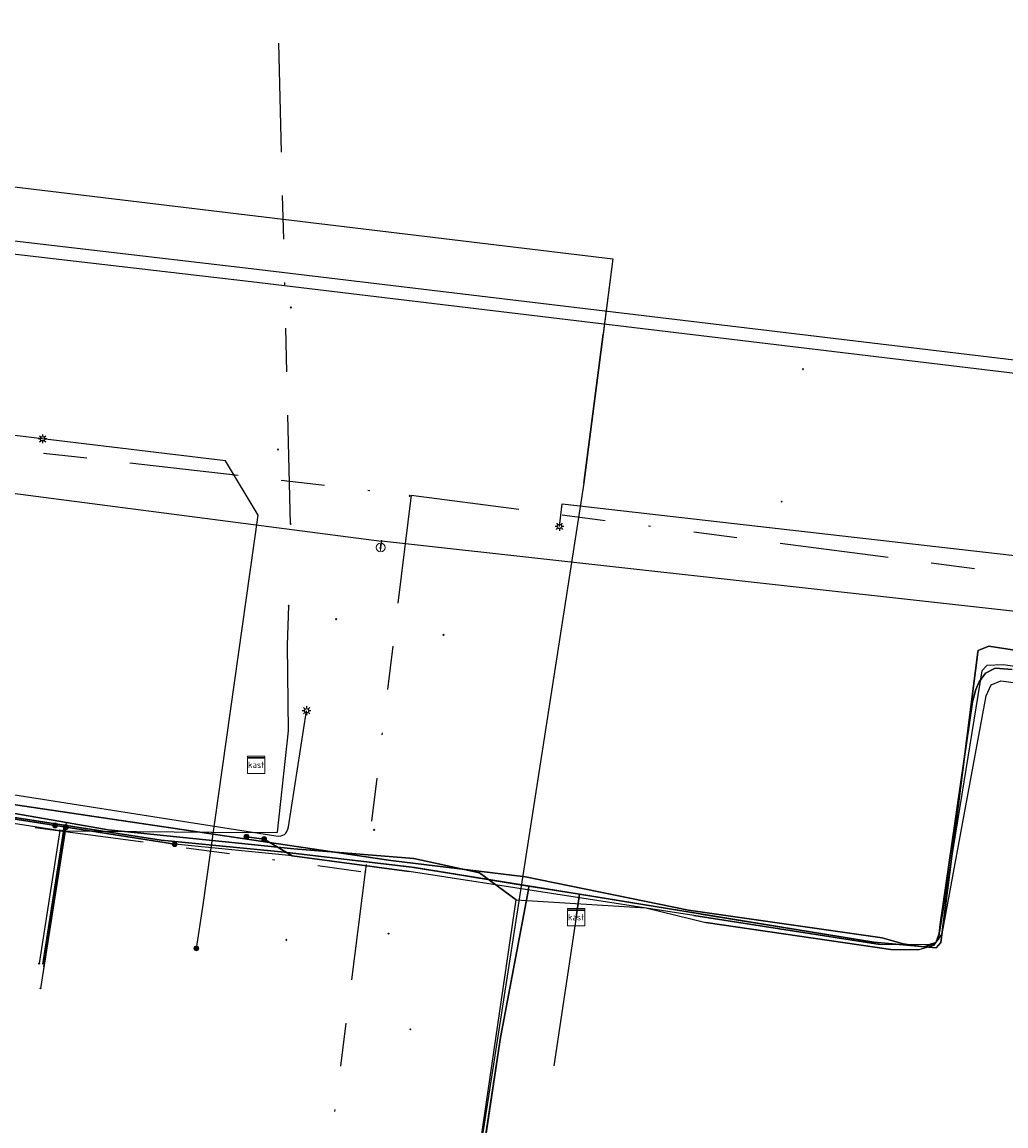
# Model space of a CAD drawing. Header units: metres. Extents: x 253430 to 254090, y 592748 to 593165.
# Tile 58 of 146: x 253719 to 253765, y 592836 to 592887. Entities that reach past the tile are written whole.
import ezdxf
from ezdxf.enums import TextEntityAlignment as Align
from ezdxf.lldxf.tags import DXFTag

# ---------------------------------------------------------------- set-up
doc = ezdxf.new("R2010")
doc.units = ezdxf.units.M
doc.linetypes.add('RI-OVERIG-SO', pattern=[17, 5, -2, 2, -2, 0, -2, 2, -2])
for name, color, linetype in [('B-WE-IE-MEUBILAIR-S', 7, 'Continuous'), ('B-WE-KL-DATA-G', 90, 'KL-DATA-SO'), ('B-WE-KL-DATA_DUCT-G', 90, 'Continuous'), ('B-WE-KL-DATA_HULPSTUK-S', 90, 'Continuous'), ('B-WE-KL-DATA_KABELBED-G', 90, 'Continuous'), ('B-WE-KL-DATA_MANTELBUIS-G', 90, 'Continuous'), ('B-WE-KL-ET_LS-G', 190, 'KL-LS-SO'), ('B-WE-KL-ET_LS_DUCT-G', 190, 'Continuous'), ('B-WE-KL-ET_LS_HULPSTUK-S', 190, 'Continuous'), ('B-WE-KL-ET_LS_KABELBED-G', 190, 'Continuous'), ('B-WE-KL-ET_LS_MANTELBUIS-G', 190, 'Continuous'), ('B-WE-KL-ET_MS-G', 130, 'KL-MS-SO'), ('B-WE-KL-ET_MS_DUCT-G', 130, 'Continuous'), ('B-WE-KL-ET_MS_KABELBED-G', 130, 'Continuous'), ('B-WE-KL-ET_MS_MANTELBUIS-G', 130, 'Continuous'), ('B-WE-KL-GAS_HD-G', 30, 'KL-GAS_HD-SO'), ('B-WE-KL-GAS_LD-G', 50, 'KL-GAS_LD-SO'), ('B-WE-KL-WATER-G', 170, 'KL-WATER-SO'), ('B-WE-KL-WATER_HULPSTUK-S', 170, 'Continuous'), ('B-WE-RI-VRIJVERVAL-G', 210, 'RI-OVERIG-SO'), ('B-WE-RI-VRIJVERVAL_HULPSTUK-S', 210, 'Continuous'), ('V-WE-KL-WATER_HULPSTUK-S', 170, 'Continuous')]:
    doc.layers.add(name, color=color, linetype=linetype)
doc.styles.add('NLCS-ISO', font='txt')
doc.styles.get("Standard").update_dxf_attribs({"font": 'simplex.shx'})
tags = doc.linetypes.add('KL-DATA-SO', pattern='A,4,-1,[101,NLCS.SHX,S=0.5,R=0,X=0,Y=0],-1,4,-1,["D",Standard,S=1,R=0,X=-0.25,Y=-0.5],-1.5', length=12.5).pattern_tags.tags
tags[18] = DXFTag(74, 10)
tags = doc.linetypes.add('KL-GAS_HD-SO', pattern='A,4,-1,[69,NLCS.SHX,S=0.5,R=0,X=0,Y=0],-1,4,-1,["H",Standard,S=1,R=0,X=0,Y=-0.5],-2', length=13).pattern_tags.tags
tags[18] = DXFTag(74, 10)
tags = doc.linetypes.add('KL-GAS_LD-SO', pattern='A,4,-1,[69,NLCS.SHX,S=0.5,R=0,X=0,Y=0],-1,4,-1,["L",Standard,S=1,R=0,X=0.25,Y=-0.5],-2', length=13).pattern_tags.tags
tags[18] = DXFTag(74, 10)
tags = doc.linetypes.add('KL-LS-SO', pattern='A,4,-1,[103,NLCS.SHX,S=0.75,R=0,X=0,Y=0],-1,4,-1,["L",Standard,S=1,R=0,X=0,Y=-0.5],-2', length=13).pattern_tags.tags
tags[18] = DXFTag(74, 10)
tags = doc.linetypes.add('KL-MS-SO', pattern='A,4,-1,[103,NLCS.SHX,S=0.75,R=0,X=0,Y=0],-1,4,-1,["M",Standard,S=1,R=0,X=0,Y=-0.5],-2', length=13).pattern_tags.tags
tags[18] = DXFTag(74, 10)
doc.linetypes.add('KL-WATER-SO', pattern='A,7,-0.5,[168,NLCS.SHX,S=0.75,R=0,X=0.75,Y=0],-2', length=9.5)

# ---------------------------------------------------------------- blocks, each defined once
blk = doc.blocks.new('SKL-WTB_HULP_OVERIG-SO')
at = {"color": 0, "linetype": 'ByBlock', "lineweight": 18}
for points in [[(-0.14, 0.14), (0.14, -0.14)], [(0.14, 0.14), (-0.14, -0.14)]]:
    blk.add_lwpolyline(points, dxfattribs=at)
at = {"color": 0, "linetype": 'ByBlock', "lineweight": 18, "style": 'NLCS-ISO', "flags": 1}
for tag, p in [('TYPE', (1.5, 0)), ('OMSCHRIJVING', (1.5, -3)), ('LABEL', (1.5, -1.5))]:
    blk.add_attdef(tag, p, '', height=1, dxfattribs=at)
blk = doc.blocks.new('SKL-WTB_HULP_AFSLUITER-SO')
at = {"color": 0, "linetype": 'ByBlock', "lineweight": 18}
blk.add_lwpolyline([(0, 0.8), (0, -0.8)], dxfattribs=at)
blk.add_circle((0, 0), 1, dxfattribs=at)
at = {"color": 0, "linetype": 'ByBlock', "lineweight": 18, "style": 'NLCS-ISO', "flags": 1}
for tag, p in [('TYPE', (1.5, 0)), ('OMSCHRIJVING', (1.5, -3)), ('LABEL', (1.5, -1.5))]:
    blk.add_attdef(tag, p, '', height=1, dxfattribs=at)
blk = doc.blocks.new('SKL-WTB_HULP_KAST-SO')
at = {"color": 0, "linetype": 'ByBlock', "lineweight": 18}
for points in [[(-2, 2), (2, 2), (2, 1.68), (-2, 1.68)], [(-2, 1.52), (2, 1.52), (2, -2), (-2, -2)]]:
    blk.add_lwpolyline(points, close=True, dxfattribs=at)
at = {"color": 0, "linetype": 'ByBlock', "lineweight": 18, "style": 'NLCS-ISO'}
blk.add_text('kast', height=1.5, dxfattribs=at).set_placement((0, 0), align=Align.MIDDLE_CENTER)
at = {"color": 0, "linetype": 'ByBlock', "lineweight": 18, "style": 'NLCS-ISO', "flags": 1}
for tag, p in [('TYPE', (2.5, 0)), ('OMSCHRIJVING', (2.5, -3)), ('LABEL', (2.5, -1.5))]:
    blk.add_attdef(tag, p, '', height=1, dxfattribs=at)
blk = doc.blocks.new('SKL-WTB_HULP_MOF-SO')
at = {"linetype": 'ByBlock', "lineweight": 18}
h = blk.add_hatch(color=0, dxfattribs=at)
h.dxf.hatch_style = 1
h.paths.add_polyline_path([(-0.5625, 0, 1), (0.5625, 0, 1)])
at = {"color": 0, "linetype": 'ByBlock', "lineweight": 18}
blk.add_circle((0, 0), 0.5625, dxfattribs=at)
at = {"color": 0, "linetype": 'ByBlock', "lineweight": 18, "style": 'NLCS-ISO', "flags": 1}
for tag, p in [('TYPE', (1.5, 0)), ('OMSCHRIJVING', (1.5, -3)), ('LABEL', (1.5, -1.5))]:
    blk.add_attdef(tag, p, '', height=1, dxfattribs=at)
blk = doc.blocks.new('SIE-MEUBILAIR_PAAL_LICHTMAST-SO')
for points in [[(-0.62, 0), (-1, 0)], [(-0.71, 0.71), (-0.44, 0.44)], [(0, 1), (0, 0.62)], [(0.44, 0.44), (0.71, 0.71)], [(1, 0), (0.62, 0)], [(-0.71, -0.71), (-0.44, -0.44)], [(0, -0.62), (0, -1)], [(0.44, -0.44), (0.71, -0.71)]]:
    blk.add_lwpolyline(points)
blk.add_circle((0, 0), 0.5)
blk = doc.blocks.new('SRI-HULP_OVERIG-SO')
at = {"color": 0, "linetype": 'ByBlock', "lineweight": 18}
for points in [[(-0.14, 0.14), (0.14, -0.14)], [(0.14, 0.14), (-0.14, -0.14)]]:
    blk.add_lwpolyline(points, dxfattribs=at)
at = {"color": 0, "linetype": 'ByBlock', "lineweight": 18, "style": 'NLCS-ISO', "flags": 1}
for tag, p in [('TYPE', (1.5, 0)), ('OMSCHRIJVING', (1.5, -3)), ('LABEL', (1.5, -1.5))]:
    blk.add_attdef(tag, p, '', height=1, dxfattribs=at)

msp = doc.modelspace()

# ---------------------------------------------------------------- linework, layer by layer
at = {"layer": 'B-WE-KL-DATA-G'}
for points in [[(253598.38, 592862.549), (253599.316, 592868.541), (253609.442, 592866.965), (253627.025, 592864.071), (253630.637, 592863.474), (253638.983, 592862.084), (253641.799, 592861.745), (253648.192, 592860.922), (253725.776, 592848.936), (253731.444, 592848.38), (253737.295, 592847.688), (253737.416, 592847.67), (253744.99, 592846.444), (253744.833, 592845.393)], [(253609.742, 592860.774), (253609.758, 592860.873), (253611.171, 592866.681), (253630.637, 592863.474), (253638.983, 592862.084), (253641.799, 592861.745), (253648.192, 592860.922), (253725.776, 592848.936), (253731.444, 592848.38), (253737.295, 592847.688), (253737.416, 592847.67), (253744.99, 592846.444), (253744.833, 592845.393)], [(253610.731, 592860.621), (253610.746, 592860.72), (253611.171, 592866.681), (253630.637, 592863.474), (253638.983, 592862.084), (253641.799, 592861.745), (253648.192, 592860.922), (253725.776, 592848.936), (253731.444, 592848.38), (253737.295, 592847.688), (253737.416, 592847.67), (253744.99, 592846.444), (253744.833, 592845.393)], [(253616.746, 592859.681), (253617.672, 592865.611), (253630.637, 592863.474), (253638.983, 592862.084), (253641.799, 592861.745), (253648.192, 592860.922), (253725.776, 592848.936), (253731.444, 592848.38), (253737.295, 592847.688), (253737.416, 592847.67), (253744.99, 592846.444), (253744.833, 592845.393)], [(253648.111, 592854.204), (253649.109, 592860.78), (253725.776, 592848.936), (253731.444, 592848.38), (253737.295, 592847.688), (253737.416, 592847.67), (253744.99, 592846.444), (253744.833, 592845.393)], [(253744.833, 592845.393), (253744.99, 592846.444), (253737.416, 592847.67), (253737.295, 592847.688), (253731.444, 592848.38), (253725.776, 592848.936), (253648.192, 592860.922)], [(253654.537, 592853.227), (253655.533, 592859.788), (253725.776, 592848.936), (253731.444, 592848.38), (253737.295, 592847.688), (253737.416, 592847.67), (253744.99, 592846.444), (253744.833, 592845.393)], [(253744.833, 592845.393), (253744.99, 592846.444), (253742.67, 592846.821), (253737.295, 592847.688), (253731.444, 592848.38), (253725.776, 592848.936), (253661.463, 592858.872), (253660.469, 592852.326)], [(253744.833, 592845.393), (253744.99, 592846.444), (253742.67, 592846.821), (253737.295, 592847.688), (253731.444, 592848.38), (253725.776, 592848.936), (253667.663, 592857.914), (253666.671, 592851.382)], [(253783.442, 592854.792), (253763.802, 592857.853), (253763.303, 592857.643), (253763.289, 592857.577), (253761.591, 592844.225), (253761.381, 592843.979), (253758.509, 592844.249), (253744.99, 592846.444), (253744.833, 592845.393)], [(253744.833, 592845.393), (253744.99, 592846.444), (253758.509, 592844.249), (253761.381, 592843.979), (253761.591, 592844.225), (253763.289, 592857.577), (253763.303, 592857.643), (253763.802, 592857.853), (253783.442, 592854.792), (253795.405, 592852.957), (253795.352, 592852.556), (253793.527, 592840.048), (253792.79, 592834.774), (253791.979, 592829.434), (253787.915, 592801.58), (253787.418, 592801.655)], [(253783.442, 592854.792), (253763.802, 592857.853), (253763.303, 592857.643), (253763.289, 592857.577), (253761.591, 592844.225), (253761.381, 592843.979), (253758.509, 592844.249), (253744.99, 592846.444), (253744.833, 592845.393)], [(253783.442, 592854.792), (253763.802, 592857.853), (253763.303, 592857.643), (253763.289, 592857.577), (253761.591, 592844.225), (253761.381, 592843.979), (253758.509, 592844.249), (253744.99, 592846.444), (253744.833, 592845.393)], [(253783.442, 592854.792), (253763.802, 592857.853), (253763.303, 592857.643), (253763.289, 592857.577), (253761.591, 592844.225), (253761.381, 592843.979), (253758.509, 592844.249), (253744.99, 592846.444), (253744.833, 592845.393)], [(253744.833, 592845.393), (253744.99, 592846.444), (253744.849, 592846.467), (253737.295, 592847.688), (253731.444, 592848.38), (253725.776, 592848.936), (253673.593, 592856.998), (253672.603, 592850.481)], [(253748.034, 592845.827), (253750.788, 592845.141), (253759.289, 592843.911), (253760.597, 592843.91), (253761.278, 592844.101), (253761.656, 592844.619), (253763.675, 592855.568), (253763.907, 592856.076), (253764.348, 592856.254), (253766.908, 592855.918), (253781.529, 592853.955), (253796.15, 592851.992), (253809.291, 592850.279), (253811.041, 592850.02), (253816.912, 592849.15), (253818.397, 592848.93), (253820.106, 592848.677), (253822.579, 592848.138)], [(253748.034, 592845.827), (253750.788, 592845.141), (253759.289, 592843.911), (253760.597, 592843.91), (253761.278, 592844.101), (253761.656, 592844.619), (253763.675, 592855.568), (253763.907, 592856.076), (253764.348, 592856.254), (253766.908, 592855.918), (253781.529, 592853.955), (253796.15, 592851.992), (253809.291, 592850.279), (253811.041, 592850.02), (253816.912, 592849.15), (253818.397, 592848.93), (253820.106, 592848.677), (253822.579, 592848.138)], [(253744.833, 592845.393), (253744.99, 592846.444), (253737.295, 592847.688), (253731.444, 592848.38), (253725.776, 592848.936), (253683.971, 592855.395), (253682.983, 592848.903)], [(253687.498, 592854.944), (253691.586, 592854.264), (253693.811, 592853.894), (253697.515, 592853.348), (253700.008, 592852.98), (253703.478, 592852.643), (253705.201, 592852.476), (253709.589, 592851.681), (253712.581, 592851.139), (253715.502, 592850.705), (253717.984, 592850.336), (253721.428, 592849.741), (253723.339, 592849.411), (253731.86, 592848.526), (253737.379, 592848.092), (253738.432, 592847.859), (253740.402, 592847.422), (253742.087, 592846.191), (253748.034, 592845.827)], [(253687.498, 592854.944), (253691.586, 592854.264), (253693.811, 592853.894), (253697.515, 592853.348), (253700.008, 592852.98), (253703.478, 592852.643), (253705.201, 592852.476), (253709.589, 592851.681), (253712.581, 592851.139), (253715.502, 592850.705), (253717.984, 592850.336), (253721.428, 592849.741), (253723.339, 592849.411), (253731.86, 592848.526), (253737.379, 592848.092), (253738.432, 592847.859), (253740.402, 592847.422), (253742.087, 592846.191), (253748.034, 592845.827)], [(253744.833, 592845.393), (253744.99, 592846.444), (253737.295, 592847.688), (253731.444, 592848.38), (253725.776, 592848.936), (253692.172, 592854.127), (253691.185, 592847.747)], [(253744.833, 592845.393), (253744.99, 592846.444), (253737.295, 592847.688), (253731.444, 592848.38), (253725.776, 592848.936), (253698.102, 592853.211), (253697.115, 592846.83)], [(253703.044, 592845.912), (253704.032, 592852.295), (253725.776, 592848.936), (253731.444, 592848.38), (253737.295, 592847.688), (253744.99, 592846.444), (253744.833, 592845.393)], [(253708.48, 592845.072), (253709.468, 592851.455), (253725.776, 592848.936), (253731.444, 592848.38), (253737.295, 592847.688), (253744.99, 592846.444), (253744.833, 592845.393)], [(253714.409, 592844.155), (253715.397, 592850.54), (253725.776, 592848.936), (253731.444, 592848.38), (253737.295, 592847.688), (253744.99, 592846.444), (253744.833, 592845.393)], [(253721.428, 592849.741), (253717.984, 592850.336), (253715.502, 592850.705)], [(253721.428, 592849.741), (253717.984, 592850.336), (253715.502, 592850.705)], [(253720.339, 592843.237), (253721.327, 592849.623), (253725.776, 592848.936), (253731.444, 592848.38), (253737.295, 592847.688), (253744.99, 592846.444), (253744.833, 592845.393)], [(253720.385, 592843.109), (253721.428, 592849.741)], [(253720.385, 592843.109), (253721.428, 592849.741)], [(253728.041, 592802.473), (253728.68, 592805.513), (253728.684, 592805.531), (253729.482, 592811.094), (253731.241, 592811.037), (253736.675, 592810.236), (253736.919, 592811.453), (253737.83, 592817.136), (253742.087, 592846.191), (253740.402, 592847.422), (253738.432, 592847.859), (253737.379, 592848.092), (253731.86, 592848.526), (253723.339, 592849.411), (253721.428, 592849.741)], [(253728.041, 592802.473), (253728.68, 592805.513), (253728.684, 592805.531), (253729.482, 592811.094), (253731.241, 592811.037), (253736.675, 592810.236), (253736.919, 592811.453), (253737.83, 592817.136), (253742.087, 592846.191), (253740.402, 592847.422), (253738.432, 592847.859), (253737.379, 592848.092), (253731.86, 592848.526), (253723.339, 592849.411), (253721.428, 592849.741)], [(253744.833, 592845.393), (253744.99, 592846.444), (253742.67, 592846.821), (253742.652, 592846.656), (253741.362, 592839.862), (253739.886, 592830.173), (253737.134, 592811.656), (253736.85, 592810.325), (253736.334, 592810.025), (253731.132, 592810.602), (253729.156, 592810.825), (253728.861, 592810.653), (253725.138, 592786.368), (253720.763, 592787.033)], [(253720.864, 592758.269), (253722.16, 592766.963), (253728.861, 592810.653), (253729.156, 592810.825), (253731.132, 592810.602), (253736.334, 592810.025), (253736.85, 592810.325), (253737.134, 592811.656), (253739.886, 592830.173), (253741.362, 592839.862), (253742.652, 592846.656), (253742.67, 592846.821), (253744.99, 592846.444), (253744.833, 592845.393)], [(253720.864, 592758.269), (253722.16, 592766.963), (253728.861, 592810.653), (253729.156, 592810.825), (253731.132, 592810.602), (253736.334, 592810.025), (253736.85, 592810.325), (253737.134, 592811.656), (253739.886, 592830.173), (253741.362, 592839.862), (253742.652, 592846.656), (253742.67, 592846.821), (253744.99, 592846.444), (253744.833, 592845.393)], [(253744.833, 592845.393), (253744.99, 592846.444), (253742.67, 592846.821), (253742.652, 592846.656), (253741.362, 592839.862), (253739.886, 592830.173), (253737.134, 592811.656), (253736.85, 592810.325), (253736.334, 592810.025), (253731.132, 592810.602), (253729.156, 592810.825), (253728.861, 592810.653), (253725.82, 592790.815), (253721.439, 592791.482)], [(253723.093, 592802.357), (253723.192, 592802.342), (253727.562, 592802.183), (253728.861, 592810.653), (253729.156, 592810.825), (253731.132, 592810.602), (253736.334, 592810.025), (253736.85, 592810.325), (253737.134, 592811.656), (253739.886, 592830.173), (253741.362, 592839.862), (253742.652, 592846.656), (253742.67, 592846.821), (253744.99, 592846.444), (253744.833, 592845.393)], [(253723.244, 592803.345), (253723.343, 592803.33), (253727.562, 592802.183), (253728.861, 592810.653), (253729.156, 592810.825), (253731.132, 592810.602), (253736.334, 592810.025), (253736.85, 592810.325), (253737.134, 592811.656), (253739.886, 592830.173), (253741.362, 592839.862), (253742.652, 592846.656), (253742.67, 592846.821), (253744.99, 592846.444), (253744.833, 592845.393)], [(253744.833, 592845.393), (253743.818, 592838.562)]]:
    msp.add_lwpolyline(points, dxfattribs=at)
at = {"layer": 'B-WE-KL-DATA_DUCT-G'}
for points in [[(253459.477, 592889.458), (253508.73, 592882.172), (253515.454, 592881.179), (253530.087, 592879.03), (253565.766, 592873.588), (253571.818, 592872.703), (253583.191, 592870.997), (253590.242, 592869.929), (253599.316, 592868.541), (253611.171, 592866.681), (253617.672, 592865.611), (253633.153, 592863.055), (253638.983, 592862.084), (253645.524, 592861.265), (253649.109, 592860.78), (253725.776, 592848.936), (253731.444, 592848.38), (253737.416, 592847.67), (253742.562, 592846.838)], [(253744.833, 592845.393), (253744.99, 592846.444), (253737.416, 592847.67), (253731.444, 592848.38), (253725.776, 592848.936), (253649.109, 592860.78)], [(253795.405, 592852.957), (253763.802, 592857.853), (253763.303, 592857.643), (253763.289, 592857.577), (253761.591, 592844.225), (253761.381, 592843.979), (253758.509, 592844.249), (253744.99, 592846.444), (253744.833, 592845.393)], [(253778.049, 592756.083), (253777.971, 592757.594), (253779.503, 592768.938), (253780.108, 592773.564), (253780.773, 592778.858), (253781.391, 592783.478), (253782.045, 592788.063), (253783.047, 592792.876), (253783.374, 592797.083), (253783.907, 592797.51), (253787.253, 592797.14), (253787.952, 592801.831), (253791.782, 592828.084), (253792.514, 592832.954), (253793.345, 592838.747), (253795.405, 592852.957), (253763.802, 592857.853), (253763.303, 592857.643), (253763.289, 592857.577), (253761.591, 592844.225), (253761.381, 592843.979), (253758.509, 592844.249), (253744.99, 592846.444), (253744.833, 592845.393)], [(253778.049, 592756.083), (253777.971, 592757.594), (253779.503, 592768.938), (253780.108, 592773.564), (253780.773, 592778.858), (253781.391, 592783.478), (253782.045, 592788.063), (253783.047, 592792.876), (253783.374, 592797.083), (253783.907, 592797.51), (253787.253, 592797.14), (253787.952, 592801.831), (253791.782, 592828.084), (253792.514, 592832.954), (253793.345, 592838.747), (253795.405, 592852.957), (253763.802, 592857.853), (253763.303, 592857.643), (253763.289, 592857.577), (253761.591, 592844.225), (253761.381, 592843.979), (253758.509, 592844.249), (253744.99, 592846.444), (253744.833, 592845.393)], [(253744.833, 592845.393), (253744.99, 592846.444), (253758.509, 592844.249), (253761.381, 592843.979), (253761.591, 592844.225), (253763.289, 592857.577), (253763.303, 592857.643), (253763.802, 592857.853), (253795.405, 592852.957), (253793.345, 592838.747), (253792.514, 592832.954), (253791.782, 592828.084), (253787.915, 592801.58), (253787.418, 592801.655)], [(253795.157, 592852.995), (253763.802, 592857.853), (253763.303, 592857.643), (253763.289, 592857.577), (253761.591, 592844.225), (253761.381, 592843.979), (253758.509, 592844.249), (253745.366, 592846.383)], [(253720.869, 592758.269), (253723.044, 592772.727), (253728.861, 592810.653), (253729.156, 592810.825), (253736.334, 592810.025), (253736.85, 592810.325), (253737.007, 592811.061), (253737.91, 592816.874), (253741.362, 592839.862), (253742.652, 592846.656), (253742.67, 592846.821), (253744.99, 592846.444), (253744.833, 592845.393)], [(253720.869, 592758.269), (253723.044, 592772.727), (253728.861, 592810.653), (253729.156, 592810.825), (253736.334, 592810.025), (253736.85, 592810.325), (253737.007, 592811.061), (253737.91, 592816.874), (253741.362, 592839.862), (253742.652, 592846.656), (253742.67, 592846.821), (253744.99, 592846.444), (253744.833, 592845.393)], [(253742.652, 592846.656), (253741.362, 592839.862), (253737.91, 592816.874), (253737.007, 592811.061), (253736.85, 592810.325), (253736.334, 592810.025), (253729.156, 592810.825)], [(253744.849, 592846.467), (253742.76, 592846.806)]]:
    msp.add_lwpolyline(points, dxfattribs=at)
at = {"layer": 'B-WE-KL-DATA_KABELBED-G'}
for points in [[(253795.157, 592852.995), (253763.802, 592857.853), (253763.303, 592857.643), (253763.289, 592857.577), (253761.591, 592844.225), (253761.381, 592843.979), (253758.509, 592844.249)], [(253715.397, 592850.54), (253721.327, 592849.623)], [(253721.327, 592849.623), (253720.339, 592843.237)], [(253721.327, 592849.623), (253725.776, 592848.936), (253731.444, 592848.38)], [(253731.444, 592848.38), (253737.416, 592847.67)], [(253737.416, 592847.67), (253742.562, 592846.838)], [(253742.562, 592846.838), (253742.67, 592846.821)], [(253742.652, 592846.656), (253741.362, 592839.862), (253737.91, 592816.874)], [(253742.652, 592846.656), (253742.67, 592846.821)], [(253742.76, 592846.806), (253742.67, 592846.821)], [(253743.254, 592846.726), (253742.76, 592846.806)], [(253744.849, 592846.467), (253743.254, 592846.726)], [(253744.99, 592846.444), (253744.833, 592845.393)], [(253744.99, 592846.444), (253744.849, 592846.467)], [(253745.366, 592846.383), (253744.99, 592846.444)], [(253750.587, 592845.535), (253745.366, 592846.383)], [(253744.833, 592845.393), (253743.818, 592838.562)], [(253758.509, 592844.249), (253750.587, 592845.535)]]:
    msp.add_lwpolyline(points, dxfattribs=at)
at = {"layer": 'B-WE-KL-DATA_MANTELBUIS-G'}
for points in [[(253731.444, 592848.38), (253737.416, 592847.67)], [(253731.861, 592848.526), (253737.379, 592848.093)], [(253750.587, 592845.535), (253758.509, 592844.249)], [(253759.289, 592843.91), (253750.787, 592845.141)]]:
    msp.add_lwpolyline(points, dxfattribs=at)
at = {"layer": 'B-WE-KL-ET_LS-G'}
for points in [[(253720.326, 592867.377), (253696.701, 592870.214)], [(253727.39, 592843.959), (253727.682, 592845.851), (253730.223, 592863.864), (253728.726, 592866.366), (253720.326, 592867.377)], [(253744.069, 592863.352), (253744.188, 592864.393), (253769.27, 592861.523)], [(253795.695, 592852.25), (253795.346, 592852.604), (253794.533, 592852.674), (253764.456, 592856.995), (253763.702, 592856.964), (253763.475, 592856.716), (253761.529, 592844.722), (253761.365, 592844.232), (253761.021, 592844.117), (253758.803, 592844.133), (253750.249, 592845.476), (253737.167, 592847.491), (253731.787, 592848.204), (253726.393, 592848.747), (253690.575, 592854.358), (253684.942, 592855.175), (253646.534, 592861.089), (253644.408, 592861.311), (253641.487, 592861.826), (253632.819, 592863.334)], [(253630.494, 592795.201), (253629.154, 592796.957), (253629.147, 592797.376), (253629.413, 592797.798), (253635.014, 592801.637), (253635.54, 592801.916), (253636.137, 592802.043), (253636.31, 592802.201), (253636.652, 592802.54), (253636.747, 592802.885), (253637.002, 592804.436), (253638.02, 592811.732), (253640.639, 592828.427), (253642.831, 592842.799), (253645.027, 592856.922), (253645.588, 592859.514), (253645.864, 592860.605), (253646.534, 592861.089), (253684.942, 592855.175), (253690.575, 592854.358), (253726.393, 592848.747)], [(253794.883, 592850.068), (253794.533, 592852.674), (253764.456, 592856.995), (253763.702, 592856.964), (253763.475, 592856.716), (253761.529, 592844.722), (253761.365, 592844.232), (253761.021, 592844.117), (253758.803, 592844.133), (253750.249, 592845.476), (253737.167, 592847.491), (253731.787, 592848.204), (253730.505, 592848.975), (253729.689, 592849.091)], [(253714.574, 592850.598), (253714.667, 592851.19), (253714.693, 592851.305), (253714.732, 592851.401), (253714.784, 592851.48), (253714.849, 592851.541), (253714.927, 592851.584), (253715.018, 592851.61), (253715.122, 592851.617), (253715.239, 592851.607), (253731.046, 592849.131), (253731.163, 592849.12), (253731.267, 592849.128), (253731.358, 592849.153), (253731.436, 592849.196), (253731.501, 592849.257), (253731.552, 592849.336), (253731.591, 592849.432), (253731.617, 592849.547), (253732.453, 592854.882)], [(253721.391, 592849.531), (253720.23, 592842.12)]]:
    msp.add_lwpolyline(points, dxfattribs=at)
at = {"layer": 'B-WE-KL-ET_LS_DUCT-G'}
for points in [[(253731.787, 592848.204), (253737.167, 592847.491)], [(253750.249, 592845.476), (253758.803, 592844.133)]]:
    msp.add_lwpolyline(points, dxfattribs=at)
at = {"layer": 'B-WE-KL-ET_LS_KABELBED-G'}
for points in [[(253720.326, 592867.377), (253696.701, 592870.214)], [(253727.39, 592843.959), (253727.682, 592845.851), (253730.223, 592863.864), (253728.726, 592866.366), (253720.326, 592867.377)], [(253744.069, 592863.352), (253744.188, 592864.393), (253769.27, 592861.523)], [(253726.393, 592848.747), (253690.575, 592854.358), (253684.942, 592855.175), (253646.534, 592861.089)], [(253794.533, 592852.674), (253764.456, 592856.995), (253763.702, 592856.964), (253763.475, 592856.716), (253761.529, 592844.722), (253761.365, 592844.232), (253761.021, 592844.117), (253758.803, 592844.133)], [(253729.689, 592849.091), (253730.505, 592848.975), (253731.787, 592848.204)], [(253731.787, 592848.204), (253726.393, 592848.747)], [(253737.167, 592847.491), (253731.787, 592848.204)], [(253750.249, 592845.476), (253737.167, 592847.491)], [(253758.803, 592844.133), (253750.249, 592845.476)]]:
    msp.add_lwpolyline(points, dxfattribs=at)
at = {"layer": 'B-WE-KL-ET_LS_MANTELBUIS-G'}
for points in [[(253731.787, 592848.204), (253737.167, 592847.491)], [(253750.249, 592845.476), (253758.803, 592844.133)]]:
    msp.add_lwpolyline(points, dxfattribs=at)
at = {"layer": 'B-WE-KL-ET_MS-G'}
for points in [[(253805.552, 592937.639), (253804.845, 592937.843), (253803.455, 592933.071), (253772.773, 592941.22), (253726.596, 592953.236), (253723.264, 592940.468), (253707.558, 592880.336), (253746.52, 592875.653), (253745.185, 592865.331), (253736.735, 592810.948), (253736.249, 592807.671), (253730.653, 592808.501), (253723.19, 592758.18)], [(253805.552, 592937.639), (253804.845, 592937.843), (253803.455, 592933.071), (253772.773, 592941.22), (253726.596, 592953.236), (253723.264, 592940.468), (253707.558, 592880.336), (253746.52, 592875.653), (253745.185, 592865.331), (253736.735, 592810.948), (253736.249, 592807.671), (253730.653, 592808.501), (253723.19, 592758.18)], [(253805.552, 592937.639), (253804.845, 592937.843), (253803.455, 592933.071), (253772.773, 592941.22), (253726.596, 592953.236), (253723.264, 592940.468), (253707.558, 592880.336), (253746.52, 592875.653), (253745.185, 592865.331), (253736.735, 592810.948), (253736.249, 592807.671), (253730.653, 592808.501), (253723.19, 592758.18)], [(253658.864, 592859.493), (253736.327, 592847.993), (253742.504, 592847.242), (253749.992, 592845.714), (253758.893, 592844.439), (253759.862, 592844.159), (253760.771, 592844.03), (253761.252, 592844.144), (253761.486, 592844.358), (253761.563, 592845.061), (253763.039, 592855.281), (253763.199, 592855.858), (253763.348, 592856.205), (253763.636, 592856.602), (253764.093, 592856.83), (253764.869, 592856.77)], [(253658.864, 592859.493), (253736.327, 592847.993), (253742.504, 592847.242), (253749.992, 592845.714), (253758.893, 592844.439), (253759.862, 592844.159), (253760.771, 592844.03), (253761.252, 592844.144), (253761.486, 592844.358), (253761.563, 592845.061), (253763.039, 592855.281), (253763.199, 592855.858), (253763.348, 592856.205), (253763.636, 592856.602), (253764.093, 592856.83), (253764.869, 592856.77)], [(253658.864, 592859.493), (253736.327, 592847.993), (253742.504, 592847.242), (253749.992, 592845.714), (253758.893, 592844.439), (253759.862, 592844.159), (253760.771, 592844.03), (253761.252, 592844.144), (253761.486, 592844.358), (253761.563, 592845.061), (253763.039, 592855.281), (253763.199, 592855.858), (253763.348, 592856.205), (253763.636, 592856.602), (253764.093, 592856.83), (253764.869, 592856.77)], [(253764.869, 592856.77), (253764.093, 592856.83), (253763.636, 592856.602), (253763.348, 592856.205), (253763.199, 592855.858), (253763.039, 592855.281), (253761.563, 592845.061), (253761.486, 592844.358), (253761.252, 592844.144), (253760.771, 592844.03), (253759.862, 592844.159), (253758.893, 592844.439), (253749.992, 592845.714), (253742.504, 592847.242), (253736.327, 592847.993), (253705.242, 592852.608)], [(253764.869, 592856.77), (253764.093, 592856.83), (253763.636, 592856.602), (253763.348, 592856.205), (253763.199, 592855.858), (253763.039, 592855.281), (253761.563, 592845.061), (253761.486, 592844.358), (253761.252, 592844.144), (253760.771, 592844.03), (253759.862, 592844.159), (253758.893, 592844.439), (253749.992, 592845.714), (253742.504, 592847.242), (253736.327, 592847.993), (253705.242, 592852.608)], [(253764.869, 592856.77), (253764.093, 592856.83), (253763.636, 592856.602), (253763.348, 592856.205), (253763.199, 592855.858), (253763.039, 592855.281), (253761.563, 592845.061), (253761.486, 592844.358), (253761.252, 592844.144), (253760.771, 592844.03), (253759.862, 592844.159), (253758.893, 592844.439), (253749.992, 592845.714), (253742.504, 592847.242), (253736.327, 592847.993), (253705.242, 592852.608)]]:
    msp.add_lwpolyline(points, dxfattribs=at)
at = {"layer": 'B-WE-KL-ET_MS_DUCT-G'}
for points in [[(253745.185, 592865.331), (253746.072, 592872.191)], [(253761.563, 592845.061), (253763.039, 592855.281)], [(253742.504, 592847.242), (253736.327, 592847.993), (253705.242, 592852.608)], [(253749.992, 592845.714), (253742.504, 592847.242)], [(253758.893, 592844.439), (253749.992, 592845.714)]]:
    msp.add_lwpolyline(points, dxfattribs=at)
at = {"layer": 'B-WE-KL-ET_MS_KABELBED-G'}
for points in [[(253804.845, 592937.843), (253803.455, 592933.071), (253772.773, 592941.22), (253726.596, 592953.236), (253723.264, 592940.468), (253707.558, 592880.336), (253746.52, 592875.653), (253746.072, 592872.191)], [(253746.072, 592872.191), (253745.185, 592865.331)], [(253745.185, 592865.331), (253736.735, 592810.948), (253736.249, 592807.671), (253730.653, 592808.501), (253723.19, 592758.18)], [(253763.039, 592855.281), (253763.199, 592855.858), (253763.348, 592856.205), (253763.636, 592856.602), (253764.093, 592856.83), (253764.869, 592856.77)], [(253761.563, 592845.061), (253763.039, 592855.281)], [(253742.504, 592847.242), (253736.327, 592847.993), (253705.242, 592852.608)], [(253749.992, 592845.714), (253742.504, 592847.242)], [(253758.893, 592844.439), (253749.992, 592845.714)], [(253758.893, 592844.439), (253759.862, 592844.159), (253760.771, 592844.03), (253761.252, 592844.144), (253761.486, 592844.358), (253761.563, 592845.061)]]:
    msp.add_lwpolyline(points, dxfattribs=at)
at = {"layer": 'B-WE-KL-ET_MS_MANTELBUIS-G'}
for points in [[(253745.185, 592865.331), (253746.072, 592872.191)], [(253742.504, 592847.242), (253736.327, 592847.993), (253658.864, 592859.493)], [(253742.504, 592847.242), (253736.327, 592847.993), (253658.864, 592859.493)], [(253761.563, 592845.061), (253763.039, 592855.281)], [(253761.563, 592845.061), (253763.039, 592855.281)], [(253749.992, 592845.714), (253742.504, 592847.242)], [(253749.992, 592845.714), (253742.504, 592847.242)], [(253758.893, 592844.439), (253749.992, 592845.714)], [(253758.893, 592844.439), (253749.992, 592845.714)]]:
    msp.add_lwpolyline(points, dxfattribs=at)
at = {"layer": 'B-WE-KL-GAS_HD-G'}
msp.add_lwpolyline([(253654.488, 592883.892), (253703.148, 592878.314), (253715.218, 592876.918), (253729.905, 592875.206), (253770.337, 592870.36)], dxfattribs=at)
at = {"layer": 'B-WE-KL-GAS_LD-G'}
msp.add_lwpolyline([(253702.995, 592877.728), (253729.914, 592874.6), (253787.71, 592867.673)], dxfattribs=at)
at = {"layer": 'B-WE-KL-WATER-G'}
for points in [[(253718.11, 592864.983), (253735.894, 592862.68)], [(253735.894, 592862.68), (253735.856, 592862.382)], [(253788.628, 592856.819), (253735.894, 592862.68)], [(253735.856, 592862.382), (253735.853, 592862.358)], [(253721.216, 592849.366), (253729.793, 592849.287), (253731.122, 592849.306), (253731.623, 592853.956), (253731.572, 592857.894), (253731.631, 592859.7)], [(253691.58, 592854.009), (253721.241, 592849.362)], [(253721.116, 592849.381), (253720.169, 592843.264)]]:
    msp.add_lwpolyline(points, dxfattribs=at)
at = {"layer": 'B-WE-RI-VRIJVERVAL-G'}
for points in [[(253731.72, 592863.46), (253730.98, 592893.9)], [(253690.36, 592870.16), (253737.25, 592864.79)], [(253737.25, 592864.79), (253735.15, 592847.47)], [(253737.25, 592864.79), (253774.43, 592859.95)], [(253703.04, 592851.8), (253735.15, 592847.47)], [(253735.15, 592847.47), (253730.76, 592813.24)]]:
    msp.add_lwpolyline(points, dxfattribs=at)

# ---------------------------------------------------------------- block references
at = {"layer": 'B-WE-IE-MEUBILAIR-S', "xscale": 0.2, "yscale": 0.2, "zscale": 0.2}
for p in [(253720.326, 592867.377), (253744.069, 592863.352), (253732.453, 592854.882)]:
    msp.add_blockref('SIE-MEUBILAIR_PAAL_LICHTMAST-SO', p, dxfattribs=at)
at = {"layer": 'B-WE-KL-DATA_HULPSTUK-S', "xscale": 0.2, "yscale": 0.2, "zscale": 0.2}
msp.add_blockref('SKL-WTB_HULP_KAST-SO', (253744.833, 592845.393), dxfattribs=at)
at = {"layer": 'B-WE-KL-ET_LS_HULPSTUK-S', "xscale": 0.2, "yscale": 0.2, "zscale": 0.2}
for name, p in [('SKL-WTB_HULP_KAST-SO', (253730.139, 592852.392)), ('SKL-WTB_HULP_MOF-SO', (253720.897, 592849.608)), ('SKL-WTB_HULP_MOF-SO', (253721.391, 592849.531)), ('SKL-WTB_HULP_MOF-SO', (253729.689, 592849.091)), ('SKL-WTB_HULP_MOF-SO', (253730.505, 592848.975)), ('SKL-WTB_HULP_MOF-SO', (253726.393, 592848.747)), ('SKL-WTB_HULP_MOF-SO', (253727.39, 592843.959)), ('SKL-WTB_HULP_OVERIG-SO', (253720.23, 592842.12))]:
    msp.add_blockref(name, p, dxfattribs=at)
at = {"layer": 'B-WE-KL-WATER_HULPSTUK-S', "xscale": 0.2, "yscale": 0.2, "zscale": 0.2}
for p in [(253735.894, 592862.68), (253735.853, 592862.358), (253731.631, 592859.7), (253721.116, 592849.381), (253721.216, 592849.366), (253721.241, 592849.362), (253720.169, 592843.264)]:
    msp.add_blockref('SKL-WTB_HULP_OVERIG-SO', p, dxfattribs=at)
at = {"layer": 'B-WE-RI-VRIJVERVAL_HULPSTUK-S', "xscale": 0.2, "yscale": 0.2, "zscale": 0.2}
for p in [(253731.728, 592873.412), (253755.256, 592870.573), (253731.139, 592866.889), (253737.19, 592864.759), (253754.276, 592864.488), (253731.72, 592863.46), (253733.807, 592859.092), (253738.743, 592858.368), (253735.555, 592849.405), (253735.15, 592847.47), (253731.521, 592844.353), (253736.212, 592844.631), (253737.22, 592840.235)]:
    msp.add_blockref('SRI-HULP_OVERIG-SO', p, dxfattribs=at)
at = {"layer": 'V-WE-KL-WATER_HULPSTUK-S', "xscale": 0.2, "yscale": 0.2, "zscale": 0.2}
msp.add_blockref('SKL-WTB_HULP_AFSLUITER-SO', (253735.856, 592862.382), dxfattribs=at)

doc.saveas('drawing.dxf')
